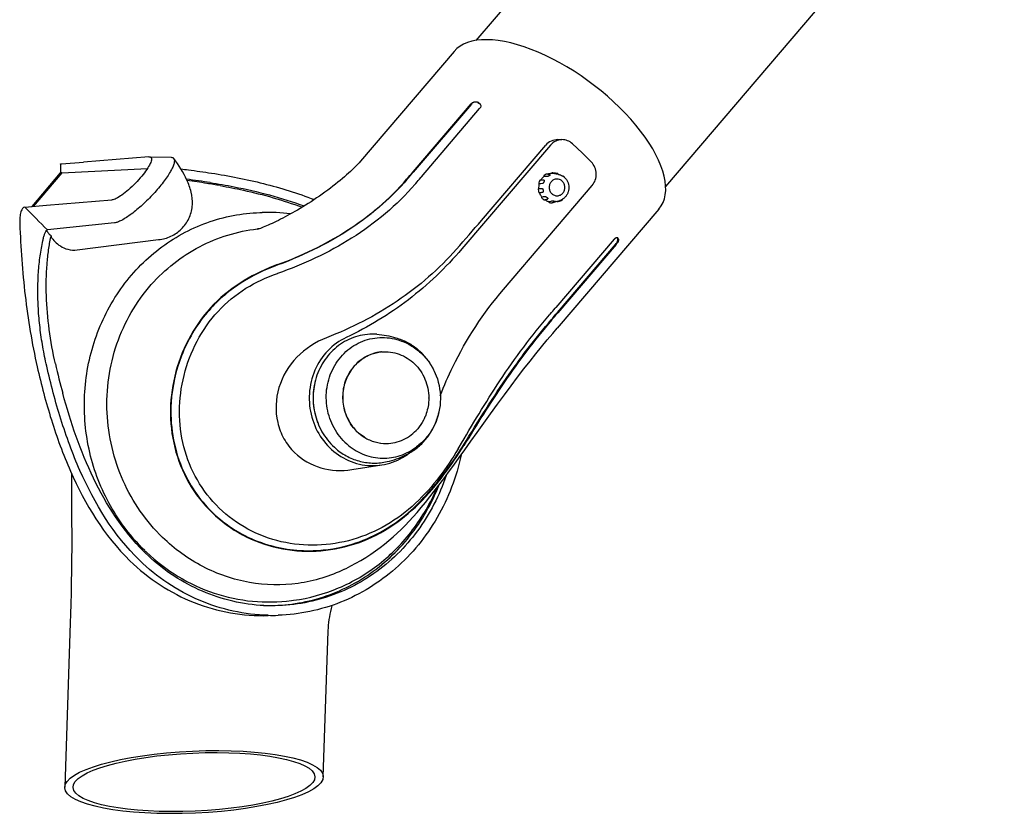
# Model space of a CAD drawing. Extents: x 0 to 420, y 0 to 297.
# Tile 8 of 13: x 302 to 337, y 63 to 92. Entities that reach past the tile are written whole.
import ezdxf

# ---------------------------------------------------------------- set-up
doc = ezdxf.new("R2010")
doc.units = 0
doc.header["$LTSCALE"] = 23.1
for name, color, linetype in [('100001_DXF_CONTINUOUS_LINE', 7, 'CONTINUOUS'), ('100002_DXF_CONTINUOUS_LINE', 7, 'CONTINUOUS'), ('100279_DXF_CONTINUOUS_LINE', 7, 'CONTINUOUS'), ('100291_DXF_CONTINUOUS_LINE', 7, 'CONTINUOUS'), ('105-5481_DXF_CONTINUOUS_LI', 7, 'CONTINUOUS'), ('105-5810_DXF_CONTINUOUS_LI', 7, 'CONTINUOUS')]:
    doc.layers.add(name, color=color, linetype=linetype)

msp = doc.modelspace()

# ---------------------------------------------------------------- linework, layer by layer
at = {"layer": '100001_DXF_CONTINUOUS_LINE', "color": 7, "linetype": 'CONTINUOUS'}
for p, q in [((303.483, 69.946), (303.283, 63.959)), ((312.694, 64.335), (312.871, 69.635))]:
    msp.add_line(p, q, dxfattribs=at)
for points in [[(303.527, 75.389), (303.527, 75.023), (303.529, 74.58), (303.533, 74.112), (303.536, 73.644), (303.537, 73.174), (303.537, 72.701), (303.534, 72.247), (303.53, 71.823), (303.523, 71.419), (303.515, 71.024), (303.504, 70.634), (303.493, 70.254), (303.483, 69.946)], [(312.871, 69.635), (312.872, 69.669), (312.878, 69.765), (312.887, 69.862), (312.898, 69.96), (312.911, 70.059), (312.927, 70.158), (312.945, 70.258), (312.965, 70.359), (312.987, 70.461), (313.012, 70.565), (313.015, 70.578)]]:
    msp.add_lwpolyline(points, dxfattribs=at)
for major_axis in [(4.705, 0.209), (4.4, 0.196)]:
    msp.add_ellipse((307.989, 64.147), major_axis=major_axis, ratio=0.240236, dxfattribs=at)
at = {"layer": '100002_DXF_CONTINUOUS_LINE', "color": 7, "linetype": 'CONTINUOUS'}
for p, q in [((318.315, 88.879), (318.376, 88.843)), ((315.959, 86.353), (318.076, 88.832)), ((318.082, 88.821), (315.966, 86.342)), ((316.266, 86.178), (318.383, 88.657)), ((321.229, 87.527), (321.38, 87.528)), ((320.965, 87.331), (317.734, 83.548)), ((318.45, 84.586), (320.79, 87.326)), ((322.113, 87.052), (321.76, 87.378)), ((322.449, 86.708), (322.113, 87.052)), ((316.266, 86.178), (316.241, 86.148)), ((316.059, 85.935), (316.033, 85.905)), ((319.249, 82.076), (322.48, 85.859)), ((324.907, 85), (321.204, 80.663)), ((310.387, 84.873), (310.466, 84.875)), ((323.277, 83.901), (321.16, 81.422)), ((323.414, 83.923), (323.399, 83.962)), ((321.217, 81.238), (323.334, 83.717)), ((323.35, 83.706), (321.233, 81.228)), ((311.033, 82.658), (311.028, 82.656)), ((321.134, 81.392), (321.16, 81.422)), ((320.926, 81.149), (320.952, 81.18)), ((317.599, 76.269), (317.636, 76.331)), ((317.667, 76.208), (317.675, 76.221)), ((313.731, 75.518), (314.823, 75.69)), ((308.907, 74.117), (308.904, 74.12)), ((311.534, 70.754), (311.612, 70.764))]:
    msp.add_line(p, q, dxfattribs=at)
for points in [[(317.457, 90.739), (314.048, 86.748), (313.995, 86.688), (313.938, 86.626), (313.878, 86.564), (313.816, 86.5), (313.751, 86.436), (313.683, 86.372), (313.613, 86.307), (313.541, 86.242), (313.466, 86.176), (313.389, 86.11), (313.308, 86.043), (313.224, 85.974), (313.138, 85.905), (313.047, 85.834), (312.953, 85.762), (312.855, 85.689), (312.755, 85.616), (312.655, 85.545), (312.553, 85.474), (312.451, 85.404), (312.35, 85.336), (312.248, 85.27), (312.147, 85.205), (312.047, 85.143), (311.948, 85.082), (311.85, 85.023), (311.754, 84.966), (311.66, 84.912), (311.568, 84.86), (311.478, 84.81), (311.391, 84.762), (311.305, 84.716), (311.221, 84.672), (311.139, 84.63), (311.059, 84.59), (310.981, 84.551), (310.905, 84.515), (310.832, 84.48), (310.761, 84.447), (310.693, 84.416), (310.628, 84.387), (310.566, 84.361), (310.508, 84.336), (310.454, 84.315), (310.406, 84.296), (310.363, 84.28), (310.328, 84.267), (310.299, 84.257)], [(313.471, 71.895), (313.521, 71.919), (313.702, 72.011), (313.883, 72.11), (314.064, 72.214), (314.243, 72.324), (314.419, 72.439), (314.591, 72.558), (314.759, 72.681), (314.922, 72.807), (315.08, 72.936), (315.233, 73.068), (315.382, 73.203), (315.528, 73.342), (315.673, 73.487), (315.817, 73.638), (315.963, 73.797), (316.11, 73.963), (316.26, 74.14), (316.413, 74.326), (316.571, 74.522), (316.734, 74.73), (316.901, 74.949), (317.075, 75.18), (317.255, 75.425), (317.443, 75.683), (317.639, 75.954), (317.845, 76.241), (318.065, 76.549), (318.295, 76.872), (318.533, 77.205), (318.78, 77.548), (319.035, 77.9), (319.285, 78.241), (319.528, 78.567), (319.767, 78.882), (319.997, 79.182), (320.218, 79.464), (320.43, 79.73), (320.638, 79.987), (320.843, 80.236), (321.043, 80.474), (321.203, 80.663)]]:
    msp.add_lwpolyline(points, dxfattribs=at)
for centre, radius, start, end in [((313.394, 80.208), 9.978, 60.0959, 60.5028), ((318.318, 88.742), 0.117, 53.0147, 60.3223), ((233.68, 156.618), 108.199, 319.315, 319.50345), ((234.49, 155.919), 107.141, 319.31363, 319.50373), ((213.78, 173.701), 134.773, 319.3671, 319.4859), ((310.66, 78.556), 6.323, 82.3812, 91.7561), ((252.693, 140.732), 86.465, 318.59289, 319.50763), ((310.949, 78.364), 5.949, 95.9551, 96.3002), ((310.949, 78.36), 5.954, 95.5048, 95.9551), ((323.389, 83.94), 0.0309, 56.1161, 60.4816), ((321.54, 83.221), 2.015, 19.9941, 21.1762), ((240.593, 150.224), 105.947, 319.33114, 319.48228), ((210.49, 175.8), 145.611, 319.3625, 319.50239), ((210.157, 176.086), 146.068, 319.36306, 319.50265), ((314.753, 78.121), 2.433, 167.719, 201.4721), ((307.016, 83.064), 12.667, 327.3019, 328.3001), ((311.008, 77.524), 6.903, 225.8162, 226.2592), ((311.006, 77.522), 6.901, 226.2592, 226.543)]:
    msp.add_arc(centre, radius, start, end, dxfattribs=at)
msp.add_ellipse((321.182, 87.87), major_axis=(3.764, -2.822), ratio=0.452293, start_param=-0.028708, end_param=3.112885, dxfattribs=at)
for points, knots in [([(318.076, 88.832), (318.104, 88.866), (318.179, 88.915), (318.272, 88.912), (318.306, 88.893)], [0, 0, 0, 0, 0.52886, 1, 1, 1, 1]), ([(318.315, 88.879), (318.28, 88.898), (318.187, 88.903), (318.111, 88.855), (318.082, 88.821)], [0, 0, 0, 0, 0.473368, 1, 1, 1, 1]), ([(318.423, 88.776), (318.424, 88.766), (318.425, 88.723), (318.405, 88.682), (318.383, 88.657)], [0, 0, 0, 0, 0.235403, 1, 1, 1, 1]), ([(321.229, 87.527), (321.146, 87.526), (320.98, 87.491), (320.843, 87.389), (320.79, 87.326)], [0, 0, 0, 0, 0.501628, 1, 1, 1, 1]), ([(321.38, 87.528), (321.302, 87.527), (321.144, 87.491), (321.016, 87.391), (320.965, 87.331)], [0, 0, 0, 0, 0.495731, 1, 1, 1, 1]), ([(321.76, 87.378), (321.709, 87.425), (321.589, 87.502), (321.449, 87.528), (321.38, 87.528)], [0, 0, 0, 0, 0.504558, 1, 1, 1, 1]), ([(322.48, 85.859), (322.578, 85.974), (322.686, 86.292), (322.555, 86.6), (322.449, 86.708)], [0, 0, 0, 0, 0.498974, 1, 1, 1, 1]), ([(311.033, 82.98), (311.912, 83.302), (313.631, 84.125), (315.105, 85.36), (315.727, 86.083)], [0, 0, 0, 0, 0.495175, 1, 1, 1, 1]), ([(315.734, 86.072), (315.194, 85.444), (313.754, 84.183), (312.04, 83.333), (311.044, 82.967)], [0, 0, 0, 0, 0.438483, 1, 1, 1, 1]), ([(316.033, 85.905), (315.375, 85.139), (313.805, 83.836), (311.971, 82.986), (311.033, 82.658)], [0, 0, 0, 0, 0.504038, 1, 1, 1, 1]), ([(306.196, 72.573), (305.706, 73.05), (304.857, 74.162), (304.102, 76.122), (303.91, 78.225), (304.299, 80.291), (305.238, 82.145), (306.651, 83.626), (308.417, 84.601), (309.734, 84.853), (310.387, 84.873)], [0, 0, 0, 0, 0.125682, 0.253173, 0.381372, 0.508955, 0.63479, 0.758311, 0.879729, 1, 1, 1, 1]), ([(306.434, 82.251), (306.93, 82.808), (307.83, 83.518), (309.204, 84.087), (309.931, 84.237), (310.296, 84.278)], [0, 0, 0, 0, 0.502939, 0.752071, 1, 1, 1, 1]), ([(323.277, 83.901), (323.297, 83.924), (323.331, 83.959), (323.387, 83.976), (323.404, 83.967)], [0, 0, 0, 0, 0.620618, 1, 1, 1, 1]), ([(323.334, 83.717), (323.362, 83.751), (323.401, 83.813), (323.425, 83.894), (323.414, 83.923)], [0, 0, 0, 0, 0.586974, 1, 1, 1, 1]), ([(323.434, 83.91), (323.444, 83.881), (323.417, 83.801), (323.378, 83.74), (323.35, 83.706)], [0, 0, 0, 0, 0.410238, 1, 1, 1, 1]), ([(317.545, 83.543), (316.911, 82.825), (315.442, 81.548), (313.713, 80.667), (312.813, 80.32)], [0, 0, 0, 0, 0.498075, 1, 1, 1, 1]), ([(317.734, 83.548), (317.154, 82.869), (315.858, 81.634), (314.328, 80.702), (313.529, 80.328)], [0, 0, 0, 0, 0.503024, 1, 1, 1, 1]), ([(311.044, 82.967), (310.563, 82.791), (309.614, 82.338), (308.346, 81.239), (307.46, 79.723), (307.015, 77.752), (307.34, 75.663), (308.185, 74.424), (308.653, 73.969)], [0, 0, 0, 0, 0.138688, 0.28245, 0.448138, 0.605645, 0.823063, 1, 1, 1, 1]), ([(311.033, 82.98), (310.611, 82.826), (309.774, 82.437), (308.667, 81.576), (307.816, 80.431), (307.277, 79.112), (307.072, 77.711), (307.227, 76.311), (307.744, 75.011), (308.316, 74.274), (308.644, 73.954)], [0, 0, 0, 0, 0.121052, 0.247082, 0.374179, 0.50115, 0.627322, 0.752343, 0.876441, 1, 1, 1, 1]), ([(308.904, 74.12), (308.595, 74.421), (308.057, 75.113), (307.564, 76.331), (307.405, 77.643), (307.577, 78.963), (308.053, 80.212), (308.814, 81.316), (309.836, 82.157), (310.629, 82.516), (311.028, 82.656)], [0, 0, 0, 0, 0.123596, 0.247622, 0.372504, 0.498544, 0.625499, 0.752648, 0.878639, 1, 1, 1, 1]), ([(306.844, 73.052), (306.245, 73.634), (305.262, 75.058), (304.668, 77.575), (305.025, 80.131), (305.882, 81.631), (306.434, 82.251)], [0, 0, 0, 0, 0.248602, 0.500995, 0.752817, 1, 1, 1, 1]), ([(316.953, 78.221), (317.09, 78.574), (317.691, 79.949), (318.521, 81.224), (319.249, 82.076)], [0, 0, 0, 0, 0.252367, 1, 1, 1, 1]), ([(317.636, 76.331), (318.115, 77.146), (319.11, 78.82), (320.273, 80.39), (320.926, 81.149)], [0, 0, 0, 0, 0.48577, 1, 1, 1, 1]), ([(317.793, 76.408), (318.062, 76.843), (318.6, 77.717), (319.625, 79.266), (320.444, 80.337), (320.986, 80.968)], [0, 0, 0, 0, 0.27585, 0.551972, 1, 1, 1, 1]), ([(321.002, 80.957), (320.378, 80.231), (319.258, 78.741), (318.283, 77.16), (317.81, 76.394)], [0, 0, 0, 0, 0.515441, 1, 1, 1, 1]), ([(312.813, 80.32), (312.411, 80.165), (311.663, 79.681), (310.978, 78.544), (310.928, 77.428), (311.236, 76.629), (311.499, 76.287), (311.651, 76.139)], [0, 0, 0, 0, 0.252428, 0.503417, 0.751381, 0.875586, 1, 1, 1, 1]), ([(313.529, 80.328), (313.278, 80.211), (312.813, 79.873), (312.341, 79.149), (312.138, 78.294), (312.229, 77.416), (312.602, 76.622), (313.214, 76.013), (313.99, 75.667), (314.554, 75.647), (314.823, 75.69)], [0, 0, 0, 0, 0.122607, 0.24801, 0.375803, 0.50444, 0.631989, 0.757017, 0.879301, 1, 1, 1, 1]), ([(308.644, 73.954), (308.973, 73.635), (309.726, 73.085), (311.038, 72.606), (312.438, 72.494), (313.826, 72.746), (315.112, 73.347), (316.205, 74.246), (317.08, 75.295), (317.585, 76.031), (317.81, 76.394)], [0, 0, 0, 0, 0.124619, 0.249721, 0.375598, 0.502165, 0.629374, 0.757512, 0.883819, 1, 1, 1, 1]), ([(308.653, 73.969), (309.157, 73.48), (310.338, 72.751), (312.174, 72.479), (313.66, 72.729), (314.789, 73.208), (315.696, 73.832), (316.46, 74.579), (317.106, 75.38), (317.491, 75.934), (317.667, 76.208)], [0, 0, 0, 0, 0.195868, 0.37333, 0.506659, 0.61159, 0.71325, 0.811874, 0.909015, 1, 1, 1, 1]), ([(317.599, 76.269), (317.395, 75.922), (316.925, 75.224), (316.073, 74.257), (315.011, 73.453), (313.785, 72.924), (312.473, 72.713), (311.157, 72.837), (309.924, 73.298), (309.216, 73.817), (308.907, 74.117)], [0, 0, 0, 0, 0.116225, 0.242503, 0.370528, 0.497718, 0.624333, 0.750276, 0.87542, 1, 1, 1, 1]), ([(311.651, 76.139), (311.915, 75.882), (312.591, 75.496), (313.361, 75.459), (313.731, 75.518)], [0, 0, 0, 0, 0.495988, 1, 1, 1, 1]), ([(314.823, 75.69), (315.088, 75.732), (315.438, 75.858), (315.736, 76.059), (315.809, 76.114)], [0, 0, 0, 0, 0.747142, 1, 1, 1, 1]), ([(311.612, 70.764), (312.174, 70.838), (313.288, 71.142), (314.781, 72.028), (316.009, 73.283), (316.597, 74.306), (316.825, 74.846)], [0, 0, 0, 0, 0.246062, 0.494118, 0.745318, 1, 1, 1, 1]), ([(313.471, 71.895), (312.94, 71.637), (311.789, 71.284), (309.984, 71.322), (308.265, 71.912), (307.278, 72.631), (306.844, 73.052)], [0, 0, 0, 0, 0.248123, 0.495772, 0.745786, 1, 1, 1, 1]), ([(306.259, 72.513), (306.612, 72.179), (307.385, 71.587), (308.702, 70.976), (310.109, 70.675), (311.066, 70.692), (311.534, 70.754)], [0, 0, 0, 0, 0.254, 0.504694, 0.752935, 1, 1, 1, 1])]:
    msp.add_open_spline(points, degree=3, knots=knots, dxfattribs=at)
for points in [[(318.368, 88.858), (318.384, 88.848), (318.399, 88.834), (318.409, 88.818)], [(318.412, 88.811), (318.406, 88.82), (318.398, 88.829), (318.389, 88.835)], [(318.409, 88.818), (318.416, 88.805), (318.421, 88.791), (318.423, 88.776)], [(323.406, 83.965), (323.412, 83.961), (323.416, 83.955), (323.419, 83.949)]]:
    msp.add_open_spline(points, degree=3, dxfattribs=at)
at = {"layer": '100279_DXF_CONTINUOUS_LINE', "color": 7, "linetype": 'CONTINUOUS'}
for p, q in [((318.254, 91.137), (331.149, 106.237)), ((325.154, 85.824), (337.478, 100.255))]:
    msp.add_line(p, q, dxfattribs=at)
at = {"layer": '100291_DXF_CONTINUOUS_LINE', "color": 7, "linetype": 'CONTINUOUS'}
for p, q in [((306.346, 86.905), (303.962, 86.712)), ((306.346, 86.905), (306.363, 86.906)), ((306.363, 86.906), (307.157, 86.886)), ((303.129, 86.638), (303.135, 86.317)), ((303.172, 86.649), (303.962, 86.712)), ((303.178, 86.32), (306.291, 86.475)), ((303.123, 86.314), (302.082, 85.095)), ((303.178, 86.32), (302.136, 85.099)), ((303.136, 86.318), (303.135, 86.317)), ((303.135, 86.317), (303.136, 86.317)), ((303.146, 86.318), (303.136, 86.318)), ((303.178, 86.32), (303.154, 86.319)), ((303.155, 86.318), (303.178, 86.32)), ((302.618, 85.138), (305.002, 85.332)), ((301.827, 85.074), (302.618, 85.138)), ((302.656, 84.243), (302.646, 84.241)), ((305.094, 84.5), (302.656, 84.243)), ((303.742, 83.512), (306.701, 83.888)), ((306.701, 83.888), (306.754, 83.895)), ((310.687, 70.206), (311.05, 70.217))]:
    msp.add_line(p, q, dxfattribs=at)
for centre, radius, start, end in [((303.245, 85.207), 1.114, 94.6223, 95.1164), ((303.191, 85.394), 0.926, 92.26, 92.7812), ((301.978, 42.887), 43.578, 81.2837, 82.432), ((299.365, 26.68), 59.949, 81.27472, 81.97121), ((305.005, 63.535), 22.664, 79.9901, 81.2338), ((372.913, 155.174), 99.836, 224.59968, 225.27341), ((305.286, 83.454), 2.561, 167.1114, 167.9178), ((303.199, 84.23), 0.473, 208.689, 210.0301), ((306.591, 85.245), 1.36, 274.6566, 275.5636), ((306.593, 85.227), 1.342, 275.5631, 276.6729), ((306.594, 85.212), 1.327, 276.6741, 277.1237), ((328.267, 85.075), 25.957, 192.7117, 195.1403), ((311.241, 77.636), 7.196, 225.0693, 225.8153), ((310.844, 76.892), 6.678, 268.6579, 271.7685)]:
    msp.add_arc(centre, radius, start, end, dxfattribs=at)
for points, knots in [([(306.441, 86.813), (306.44, 86.79), (306.428, 86.736), (306.377, 86.61), (306.264, 86.425), (306.082, 86.186), (305.86, 85.939), (305.619, 85.71), (305.386, 85.521), (305.204, 85.403), (305.079, 85.347), (305.025, 85.334), (305.002, 85.332)], [0, 0, 0, 0, 0.033284, 0.076738, 0.192293, 0.337907, 0.499641, 0.66143, 0.807201, 0.922994, 0.966584, 1, 1, 1, 1]), ([(307.252, 86.844), (307.267, 86.824), (307.282, 86.76), (307.262, 86.651), (307.211, 86.514), (307.125, 86.352), (307.01, 86.169), (306.811, 85.895), (306.515, 85.547), (306.127, 85.158), (305.739, 84.832), (305.433, 84.625), (305.223, 84.527), (305.133, 84.503), (305.094, 84.5)], [0, 0, 0, 0, 0.023113, 0.055583, 0.099576, 0.154962, 0.220611, 0.294824, 0.460303, 0.632277, 0.790576, 0.917125, 0.964379, 1, 1, 1, 1]), ([(306.363, 86.906), (306.385, 86.905), (306.436, 86.889), (306.442, 86.837), (306.441, 86.813)], [0, 0, 0, 0, 0.481383, 1, 1, 1, 1]), ([(306.759, 83.895), (306.912, 83.915), (307.215, 84.011), (307.587, 84.303), (307.852, 84.695), (307.959, 85.158), (307.901, 85.625), (307.689, 86.207), (307.436, 86.599), (307.252, 86.844)], [0, 0, 0, 0, 0.125236, 0.250587, 0.3759, 0.501176, 0.626592, 0.751654, 1, 1, 1, 1]), ([(307.157, 86.886), (307.176, 86.885), (307.212, 86.88), (307.242, 86.858), (307.252, 86.844)], [0, 0, 0, 0, 0.539483, 1, 1, 1, 1]), ([(303.129, 86.638), (303.129, 86.639), (303.133, 86.642), (303.147, 86.645), (303.161, 86.647), (303.172, 86.649)], [0, 0, 0, 0, 0.081379, 0.271288, 1, 1, 1, 1]), ([(307.514, 86.461), (307.604, 86.45), (307.975, 86.403), (308.346, 86.351), (308.626, 86.308)], [0, 0, 0, 0, 0.24337, 1, 1, 1, 1]), ([(303.123, 86.314), (303.125, 86.315), (303.133, 86.315), (303.14, 86.316), (303.145, 86.317)], [0, 0, 0, 0, 0.272856, 1, 1, 1, 1]), ([(308.626, 86.308), (309.261, 86.21), (310.526, 85.963), (311.76, 85.58), (312.361, 85.344)], [0, 0, 0, 0, 0.499025, 1, 1, 1, 1]), ([(308.582, 85.962), (308.872, 85.918), (310.028, 85.717), (311.171, 85.418), (311.998, 85.113)], [0, 0, 0, 0, 0.249553, 1, 1, 1, 1]), ([(308.945, 85.854), (309.227, 85.804), (310.235, 85.606), (311.228, 85.326), (311.922, 85.067)], [0, 0, 0, 0, 0.278632, 1, 1, 1, 1]), ([(301.827, 85.074), (301.797, 85.071), (301.751, 85.033), (301.715, 84.965), (301.676, 84.858), (301.649, 84.69), (301.645, 84.546), (301.648, 84.469)], [0, 0, 0, 0, 0.13713, 0.234119, 0.352869, 0.648879, 1, 1, 1, 1]), ([(301.648, 84.469), (301.68, 83.596), (301.806, 81.847), (302.089, 80.115), (302.283, 79.259)], [0, 0, 0, 0, 0.498836, 1, 1, 1, 1]), ([(302.628, 79.285), (302.576, 79.517), (302.482, 79.982), (302.379, 80.681), (302.318, 81.371), (302.302, 81.935), (302.31, 82.374), (302.326, 82.691), (302.352, 82.997), (302.387, 83.291), (302.432, 83.573), (302.477, 83.799), (302.516, 83.971), (302.548, 84.088), (302.583, 84.18), (302.623, 84.234), (302.646, 84.241)], [0, 0, 0, 0, 0.142099, 0.282876, 0.420902, 0.554544, 0.619311, 0.682413, 0.743559, 0.802507, 0.859152, 0.913543, 0.939788, 0.964371, 0.985355, 1, 1, 1, 1]), ([(302.646, 84.241), (302.641, 84.239), (302.631, 84.228), (302.637, 84.205), (302.649, 84.18), (302.669, 84.152), (302.694, 84.122), (302.734, 84.078), (302.766, 84.047), (302.789, 84.026)], [0, 0, 0, 0, 0.061321, 0.135385, 0.238113, 0.364542, 0.507909, 0.663507, 1, 1, 1, 1]), ([(302.946, 79.363), (302.853, 79.778), (302.701, 80.603), (302.599, 81.82), (302.614, 82.789), (302.692, 83.502), (302.748, 83.833), (302.781, 83.99)], [0, 0, 0, 0, 0.273968, 0.538741, 0.784283, 0.896284, 1, 1, 1, 1]), ([(302.789, 83.993), (302.826, 83.93), (302.928, 83.804), (303.13, 83.64), (303.407, 83.515), (303.627, 83.497), (303.742, 83.512)], [0, 0, 0, 0, 0.197321, 0.427147, 0.691369, 1, 1, 1, 1]), ([(302.283, 79.259), (302.429, 78.61), (302.768, 77.322), (303.668, 74.852), (304.719, 73.112), (305.655, 72.203)], [0, 0, 0, 0, 0.252669, 0.504557, 1, 1, 1, 1]), ([(306.005, 72.219), (305.068, 73.129), (304.016, 74.871), (303.114, 77.345), (302.775, 78.635), (302.628, 79.285)], [0, 0, 0, 0, 0.495444, 0.747331, 1, 1, 1, 1]), ([(306.158, 72.541), (305.395, 73.302), (304.5, 74.707), (303.678, 76.716), (303.355, 77.766), (303.211, 78.295)], [0, 0, 0, 0, 0.495897, 0.747523, 1, 1, 1, 1]), ([(317.711, 76.053), (317.542, 75.257), (316.96, 73.72), (315.423, 71.83), (313.383, 70.567), (311.823, 70.241), (311.05, 70.217)], [0, 0, 0, 0, 0.256904, 0.508857, 0.755856, 1, 1, 1, 1]), ([(317.165, 75.302), (316.925, 74.585), (316.227, 73.227), (314.611, 71.639), (312.594, 70.678), (311.116, 70.529), (310.395, 70.579)], [0, 0, 0, 0, 0.256521, 0.507911, 0.754888, 1, 1, 1, 1]), ([(310.395, 70.58), (311.077, 70.545), (312.465, 70.699), (314.371, 71.586), (315.93, 73.037), (316.64, 74.283), (316.9, 74.946)], [0, 0, 0, 0, 0.245405, 0.492579, 0.743846, 1, 1, 1, 1]), ([(310.395, 70.579), (309.629, 70.633), (308.09, 71.027), (306.786, 71.93), (306.225, 72.476)], [0, 0, 0, 0, 0.495443, 1, 1, 1, 1]), ([(305.655, 72.203), (305.992, 71.875), (306.726, 71.286), (307.971, 70.64), (309.309, 70.259), (310.231, 70.192), (310.687, 70.206)], [0, 0, 0, 0, 0.253876, 0.504722, 0.753112, 1, 1, 1, 1]), ([(310.688, 70.216), (310.259, 70.226), (309.4, 70.33), (308.16, 70.728), (307.005, 71.356), (306.321, 71.912), (306.005, 72.219)], [0, 0, 0, 0, 0.246893, 0.495387, 0.746268, 1, 1, 1, 1])]:
    msp.add_open_spline(points, degree=3, knots=knots, dxfattribs=at)
at = {"layer": '105-5481_DXF_CONTINUOUS_LI', "color": 7, "linetype": 'CONTINUOUS'}
msp.add_line((314.56, 79.755), (314.564, 79.756), dxfattribs=at)
for centre, radius, start, end in [((314.498, 77.571), 2.827, 63.0534, 66.4712), ((314.97, 78.291), 1.522, 121.1006, 121.7451), ((314.96, 78.309), 1.501, 105.4534, 121.1216), ((314.952, 78.334), 1.475, 102.5264, 105.2468), ((314.95, 78.338), 1.47, 101.8948, 102.5251), ((314.951, 78.338), 1.47, 99.8055, 101.8946), ((314.951, 78.338), 1.47, 98.6204, 99.8055), ((314.951, 78.338), 1.47, 97.1863, 98.6204), ((314.95, 78.338), 1.47, 96.7184, 97.1863), ((314.95, 78.339), 1.469, 95.7246, 96.7184), ((314.95, 78.339), 1.469, 95.3368, 95.7246), ((314.71, 78.198), 2.214, 44.2292, 45.8151), ((314.59, 78.116), 2.36, 21.1439, 22.3029), ((314.753, 78.121), 1.78, 359.9646, 0.4266), ((314.828, 78.102), 1.702, 336.6533, 337.1974), ((315.107, 78.124), 1.699, 213.504, 214.0464), ((315.016, 78.031), 1.569, 237.9013, 238.3001), ((314.413, 78.623), 2.827, 302.8165, 306.2342)]:
    msp.add_arc(centre, radius, start, end, dxfattribs=at)
for points, knots in [([(314.646, 80.445), (314.415, 80.461), (314.061, 80.426), (313.623, 80.265), (313.213, 80.031), (312.775, 79.611), (312.487, 79.071), (312.359, 78.599), (312.302, 78.108), (312.369, 77.487), (312.66, 76.804), (312.981, 76.428), (313.165, 76.272)], [0, 0, 0, 0, 0.120284, 0.180876, 0.24187, 0.365148, 0.490913, 0.55476, 0.618943, 0.747239, 0.874655, 1, 1, 1, 1]), ([(313.483, 76.513), (313.304, 76.687), (313.003, 77.104), (312.781, 77.84), (312.804, 78.612), (313.073, 79.327), (313.557, 79.903), (314.203, 80.267), (314.93, 80.371), (315.407, 80.259), (315.627, 80.163)], [0, 0, 0, 0, 0.126514, 0.254969, 0.383711, 0.510964, 0.635601, 0.757689, 0.878516, 1, 1, 1, 1]), ([(314.646, 80.445), (314.877, 80.429), (315.184, 80.373), (315.476, 80.271), (315.548, 80.243)], [0, 0, 0, 0, 0.749522, 1, 1, 1, 1]), ([(315.548, 80.243), (315.678, 80.192), (315.93, 80.062), (316.152, 79.884), (316.253, 79.786)], [0, 0, 0, 0, 0.497351, 1, 1, 1, 1]), ([(315.779, 80.091), (315.825, 80.068), (316.006, 79.967), (316.172, 79.838), (316.284, 79.73)], [0, 0, 0, 0, 0.248819, 1, 1, 1, 1]), ([(314.169, 79.586), (314.134, 79.565), (313.999, 79.474), (313.879, 79.362), (313.8, 79.269)], [0, 0, 0, 0, 0.248654, 1, 1, 1, 1]), ([(313.803, 79.269), (313.83, 79.3), (313.939, 79.419), (314.067, 79.521), (314.17, 79.585)], [0, 0, 0, 0, 0.252058, 1, 1, 1, 1]), ([(314.169, 79.586), (314.207, 79.609), (314.362, 79.696), (314.533, 79.754), (314.664, 79.78)], [0, 0, 0, 0, 0.251673, 1, 1, 1, 1]), ([(314.814, 79.802), (314.921, 79.812), (315.141, 79.808), (315.461, 79.73), (315.759, 79.584), (316.113, 79.305), (316.439, 78.823), (316.531, 78.364), (316.533, 78.134)], [0, 0, 0, 0, 0.121154, 0.242963, 0.366001, 0.490619, 0.743336, 1, 1, 1, 1]), ([(316.284, 79.73), (316.398, 79.619), (316.602, 79.37), (316.895, 78.794), (317.022, 77.976), (316.802, 77.18), (316.443, 76.651), (316.21, 76.435), (316.084, 76.343)], [0, 0, 0, 0, 0.124561, 0.250458, 0.502811, 0.753421, 0.877486, 1, 1, 1, 1]), ([(316.774, 79.012), (316.718, 79.148), (316.582, 79.408), (316.398, 79.638), (316.296, 79.742)], [0, 0, 0, 0, 0.50234, 1, 1, 1, 1]), ([(313.8, 79.269), (313.681, 79.13), (313.488, 78.805), (313.37, 78.252), (313.429, 77.686), (313.584, 77.339), (313.687, 77.184)], [0, 0, 0, 0, 0.246593, 0.497411, 0.74967, 1, 1, 1, 1]), ([(313.803, 79.269), (313.684, 79.13), (313.492, 78.806), (313.373, 78.253), (313.432, 77.688), (313.587, 77.341), (313.69, 77.186)], [0, 0, 0, 0, 0.246591, 0.497404, 0.749662, 1, 1, 1, 1]), ([(316.533, 78.12), (316.533, 78.062), (316.522, 77.831), (316.464, 77.602), (316.397, 77.443)], [0, 0, 0, 0, 0.251807, 1, 1, 1, 1]), ([(315.88, 76.155), (316.007, 76.231), (316.247, 76.412), (316.545, 76.754), (316.769, 77.153), (316.864, 77.445), (316.897, 77.594)], [0, 0, 0, 0, 0.245857, 0.494491, 0.746004, 1, 1, 1, 1]), ([(316.391, 77.428), (316.374, 77.39), (316.303, 77.24), (316.21, 77.102), (316.13, 77.008)], [0, 0, 0, 0, 0.252058, 1, 1, 1, 1]), ([(314.191, 76.695), (314.091, 76.756), (313.904, 76.902), (313.753, 77.085), (313.687, 77.184)], [0, 0, 0, 0, 0.496535, 1, 1, 1, 1]), ([(313.699, 77.172), (313.762, 77.078), (313.908, 76.903), (314.087, 76.762), (314.183, 76.702)], [0, 0, 0, 0, 0.503328, 1, 1, 1, 1]), ([(314.191, 76.695), (314.31, 76.621), (314.569, 76.507), (314.849, 76.468), (314.988, 76.469)], [0, 0, 0, 0, 0.502771, 1, 1, 1, 1]), ([(314.192, 76.696), (314.312, 76.622), (314.571, 76.507), (314.852, 76.468), (314.991, 76.469)], [0, 0, 0, 0, 0.502787, 1, 1, 1, 1]), ([(314.991, 76.469), (315.204, 76.47), (315.639, 76.57), (315.989, 76.843), (316.13, 77.008)], [0, 0, 0, 0, 0.495761, 1, 1, 1, 1]), ([(313.483, 76.513), (313.645, 76.356), (314.018, 76.094), (314.671, 75.906), (315.345, 75.948), (315.759, 76.127), (315.945, 76.247)], [0, 0, 0, 0, 0.253889, 0.503327, 0.750901, 1, 1, 1, 1]), ([(313.165, 76.272), (313.293, 76.164), (313.572, 75.976), (314.041, 75.798), (314.534, 75.736), (314.863, 75.773), (315.022, 75.81)], [0, 0, 0, 0, 0.253663, 0.504082, 0.752351, 1, 1, 1, 1]), ([(315.022, 75.81), (315.248, 75.863), (315.542, 75.968), (315.813, 76.116), (315.88, 76.155)], [0, 0, 0, 0, 0.749522, 1, 1, 1, 1])]:
    msp.add_open_spline(points, degree=3, knots=knots, dxfattribs=at)
at = {"layer": '105-5810_DXF_CONTINUOUS_LI', "color": 7, "linetype": 'CONTINUOUS'}
for p, q in [((320.615, 86.057), (320.603, 86.058)), ((320.728, 86.05), (320.724, 86.051)), ((321.143, 86.306), (321.144, 86.306)), ((321.213, 86.295), (321.212, 86.295)), ((320.739, 85.338), (320.751, 85.34)), ((321.098, 85.254), (321.11, 85.258)), ((321.11, 85.258), (321.121, 85.262)), ((321.121, 85.262), (321.119, 85.261))]:
    msp.add_line(p, q, dxfattribs=at)
for points in [[(320.724, 86.051), (320.711, 86.052), (320.697, 86.053), (320.683, 86.054), (320.669, 86.054), (320.655, 86.055), (320.642, 86.056), (320.628, 86.057), (320.615, 86.057)], [(320.868, 86.266), (320.856, 86.267), (320.843, 86.268), (320.831, 86.269), (320.819, 86.27)], [(320.931, 86.257), (320.919, 86.259), (320.906, 86.261), (320.893, 86.262), (320.881, 86.264), (320.868, 86.266)], [(320.953, 86.246), (320.952, 86.246), (320.95, 86.248), (320.948, 86.249), (320.946, 86.251), (320.944, 86.252), (320.941, 86.254), (320.939, 86.255), (320.937, 86.255), (320.935, 86.256), (320.932, 86.257), (320.931, 86.257)], [(321.212, 86.295), (321.212, 86.295), (321.211, 86.295)], [(321.241, 86.267), (321.241, 86.268), (321.241, 86.269), (321.24, 86.27), (321.24, 86.272), (321.24, 86.273), (321.239, 86.274), (321.239, 86.275), (321.238, 86.276), (321.237, 86.277), (321.237, 86.278), (321.236, 86.279), (321.236, 86.28), (321.235, 86.281), (321.234, 86.282), (321.233, 86.283), (321.233, 86.284), (321.232, 86.285), (321.231, 86.285), (321.23, 86.286), (321.23, 86.287), (321.229, 86.288), (321.228, 86.288), (321.227, 86.289), (321.226, 86.289), (321.225, 86.29), (321.224, 86.29), (321.224, 86.291), (321.223, 86.291), (321.222, 86.292), (321.221, 86.292), (321.22, 86.293), (321.219, 86.293), (321.219, 86.293), (321.218, 86.293), (321.217, 86.294), (321.216, 86.294), (321.216, 86.294), (321.215, 86.294), (321.215, 86.294), (321.214, 86.294), (321.214, 86.294), (321.214, 86.295), (321.214, 86.295), (321.213, 86.295), (321.213, 86.295)], [(321.481, 86.146), (321.479, 86.149), (321.477, 86.152), (321.474, 86.154), (321.472, 86.157), (321.469, 86.16), (321.467, 86.163), (321.464, 86.165), (321.461, 86.168), (321.459, 86.17), (321.456, 86.172), (321.453, 86.175), (321.451, 86.177), (321.448, 86.179), (321.446, 86.18), (321.443, 86.182), (321.441, 86.184), (321.439, 86.185), (321.436, 86.187), (321.434, 86.188), (321.432, 86.189), (321.43, 86.191), (321.428, 86.192), (321.426, 86.193), (321.424, 86.194), (321.422, 86.194), (321.42, 86.195), (321.418, 86.196), (321.415, 86.196), (321.414, 86.197)], [(321.484, 86.141), (321.483, 86.144), (321.481, 86.146)], [(321.486, 86.137), (321.486, 86.139), (321.484, 86.141)], [(320.751, 85.34), (320.763, 85.343), (320.776, 85.346), (320.789, 85.35), (320.801, 85.353), (320.814, 85.356), (320.828, 85.36), (320.841, 85.364), (320.853, 85.367)], [(320.853, 85.367), (320.854, 85.367), (320.856, 85.368), (320.858, 85.369), (320.86, 85.37), (320.861, 85.37), (320.863, 85.371), (320.864, 85.372)], [(321.13, 85.266), (321.132, 85.268), (321.134, 85.27), (321.136, 85.271), (321.138, 85.273), (321.139, 85.276), (321.141, 85.278), (321.142, 85.28), (321.143, 85.283), (321.144, 85.284)], [(321.231, 85.277), (321.242, 85.28), (321.254, 85.283), (321.266, 85.286), (321.278, 85.289), (321.29, 85.293), (321.302, 85.297), (321.313, 85.3), (321.325, 85.304), (321.336, 85.308)], [(321.336, 85.308), (321.337, 85.308), (321.339, 85.309), (321.341, 85.31), (321.343, 85.311), (321.345, 85.312), (321.347, 85.313), (321.35, 85.314), (321.352, 85.315), (321.355, 85.316), (321.357, 85.317), (321.36, 85.319), (321.362, 85.32), (321.365, 85.321), (321.368, 85.323), (321.37, 85.324), (321.373, 85.325), (321.375, 85.327), (321.377, 85.328), (321.38, 85.33), (321.382, 85.331), (321.384, 85.332), (321.387, 85.334), (321.389, 85.335), (321.391, 85.336), (321.392, 85.338), (321.394, 85.339), (321.396, 85.34), (321.397, 85.341), (321.399, 85.342), (321.4, 85.343), (321.402, 85.344), (321.403, 85.346), (321.404, 85.347), (321.405, 85.348), (321.406, 85.349), (321.408, 85.35), (321.409, 85.351), (321.41, 85.353), (321.411, 85.355), (321.412, 85.356), (321.413, 85.358), (321.414, 85.361), (321.415, 85.363), (321.416, 85.365), (321.417, 85.368), (321.417, 85.371), (321.417, 85.371)], [(321.018, 85.231), (321.028, 85.234), (321.04, 85.237), (321.052, 85.24), (321.063, 85.243), (321.075, 85.247), (321.087, 85.25), (321.098, 85.254)], [(321.121, 85.262), (321.122, 85.262), (321.124, 85.263), (321.126, 85.264), (321.128, 85.265), (321.13, 85.266)]]:
    msp.add_lwpolyline(points, dxfattribs=at)
for centre, radius, start, end in [((321.067, 85.784), 0.556, 152.5735, 161.8188), ((320.707, 84.567), 1.619, 85.375, 89.6685), ((321.022, 85.821), 0.497, 116.1151, 126.0885), ((321.015, 85.834), 0.461, 91.8911, 110.0803), ((320.926, 85.146), 1.151, 80.7671, 86.3112), ((321.015, 85.837), 0.479, 86.016, 88.047), ((320.944, 84.816), 1.504, 82.3917, 86.019), ((320.948, 84.848), 1.471, 79.7007, 82.3217), ((320.953, 84.874), 1.423, 78.2999, 78.9902), ((320.955, 84.883), 1.413, 77.5433, 78.3001), ((321.15, 85.803), 0.474, 45.8019, 56.1644), ((321.147, 85.799), 0.479, 44.8761, 45.8158), ((321.089, 85.779), 0.579, 186.718, 195.7245), ((321.084, 85.779), 0.554, 165.2876, 183.3668), ((320.26, 94.548), 8.806, 271.7668, 272.5829), ((320.797, 82.729), 3.2, 92.2015, 94.4542), ((315.205, 118.195), 33.035, 279.3306, 279.5456), ((320.382, 87.658), 2.228, 276.7326, 279.9414), ((321.052, 85.758), 0.536, 221.0665, 225.8089), ((321.046, 85.752), 0.527, 225.8108, 230.6041), ((320.636, 86.601), 1.357, 281.1356, 286.1161), ((320.79, 86.706), 1.482, 283.2896, 286.1976), ((320.801, 86.671), 1.446, 286.1864, 290.3173), ((320.81, 86.645), 1.417, 290.3211, 291.7433), ((321.168, 85.747), 0.451, 291.7821, 303.5521), ((321.026, 85.712), 0.483, 257.8584, 268.0265), ((321.01, 85.261), 0.0307, 268.0897, 283.8574), ((321.025, 85.712), 0.46, 282.0111, 283.2933)]:
    msp.add_arc(centre, radius, start, end, dxfattribs=at)
for points, knots in [([(320.603, 86.058), (320.597, 86.058), (320.585, 86.055), (320.576, 86.046), (320.574, 86.04)], [0, 0, 0, 0, 0.493413, 1, 1, 1, 1]), ([(320.607, 86.058), (320.614, 86.07), (320.645, 86.117), (320.684, 86.159), (320.716, 86.186)], [0, 0, 0, 0, 0.252448, 1, 1, 1, 1]), ([(320.728, 86.05), (320.729, 86.05), (320.732, 86.049), (320.735, 86.044), (320.737, 86.038), (320.737, 86.027), (320.733, 86.01), (320.724, 85.988), (320.714, 85.966), (320.701, 85.946), (320.689, 85.932), (320.679, 85.927), (320.674, 85.926)], [0, 0, 0, 0, 0.031841, 0.064854, 0.105334, 0.156246, 0.289231, 0.452452, 0.625079, 0.784579, 0.911812, 1, 1, 1, 1]), ([(320.729, 86.223), (320.724, 86.219), (320.715, 86.207), (320.715, 86.192), (320.716, 86.186)], [0, 0, 0, 0, 0.493102, 1, 1, 1, 1]), ([(320.953, 86.245), (320.953, 86.245), (320.954, 86.243), (320.952, 86.24), (320.948, 86.236), (320.941, 86.23), (320.928, 86.221), (320.909, 86.21), (320.889, 86.199), (320.869, 86.189), (320.853, 86.182), (320.842, 86.18), (320.838, 86.18)], [0, 0, 0, 0, 0.016847, 0.040411, 0.076258, 0.125129, 0.257227, 0.421961, 0.599022, 0.766756, 0.904965, 1, 1, 1, 1]), ([(321.391, 86.012), (321.363, 86.038), (321.298, 86.081), (321.184, 86.1), (321.072, 86.071), (320.981, 85.998), (320.923, 85.894), (320.907, 85.775), (320.935, 85.657), (320.98, 85.591), (321.008, 85.564)], [0, 0, 0, 0, 0.123747, 0.245121, 0.366272, 0.489493, 0.615796, 0.744384, 0.873181, 1, 1, 1, 1]), ([(321.031, 86.316), (321.025, 86.317), (321.011, 86.312), (321.002, 86.301), (321, 86.295)], [0, 0, 0, 0, 0.491979, 1, 1, 1, 1]), ([(321.008, 85.564), (321.035, 85.537), (321.1, 85.495), (321.214, 85.476), (321.326, 85.505), (321.418, 85.577), (321.476, 85.681), (321.492, 85.801), (321.464, 85.918), (321.418, 85.985), (321.391, 86.012)], [0, 0, 0, 0, 0.123747, 0.24512, 0.366272, 0.489493, 0.615796, 0.744384, 0.873182, 1, 1, 1, 1]), ([(321.224, 86.27), (321.215, 86.272), (321.194, 86.275), (321.163, 86.278), (321.134, 86.28), (321.117, 86.281), (321.111, 86.282)], [0, 0, 0, 0, 0.250459, 0.550128, 0.823275, 1, 1, 1, 1]), ([(321.259, 86.263), (321.273, 86.26), (321.328, 86.245), (321.379, 86.22), (321.414, 86.197)], [0, 0, 0, 0, 0.249431, 1, 1, 1, 1]), ([(321.486, 86.137), (321.512, 86.112), (321.558, 86.054), (321.606, 85.954), (321.631, 85.846), (321.633, 85.735), (321.612, 85.627), (321.568, 85.526), (321.503, 85.438), (321.447, 85.391), (321.417, 85.371)], [0, 0, 0, 0, 0.124545, 0.250098, 0.376284, 0.502585, 0.628461, 0.753461, 0.877318, 1, 1, 1, 1]), ([(320.532, 85.746), (320.526, 85.743), (320.516, 85.732), (320.513, 85.718), (320.514, 85.711)], [0, 0, 0, 0, 0.491792, 1, 1, 1, 1]), ([(320.539, 85.958), (320.537, 85.951), (320.536, 85.936), (320.544, 85.924), (320.549, 85.919)], [0, 0, 0, 0, 0.503216, 1, 1, 1, 1]), ([(320.657, 85.751), (320.661, 85.751), (320.668, 85.748), (320.674, 85.74), (320.682, 85.729), (320.689, 85.71), (320.695, 85.686), (320.698, 85.662), (320.699, 85.643), (320.696, 85.631), (320.693, 85.624), (320.689, 85.619), (320.685, 85.618), (320.684, 85.617)], [0, 0, 0, 0, 0.079711, 0.132074, 0.19412, 0.343377, 0.511976, 0.677848, 0.820067, 0.87741, 0.924866, 0.964253, 1, 1, 1, 1]), ([(320.532, 85.622), (320.534, 85.615), (320.541, 85.603), (320.555, 85.597), (320.561, 85.597)], [0, 0, 0, 0, 0.509235, 1, 1, 1, 1]), ([(320.643, 85.445), (320.634, 85.456), (320.601, 85.504), (320.575, 85.556), (320.561, 85.597)], [0, 0, 0, 0, 0.248837, 1, 1, 1, 1]), ([(320.643, 85.445), (320.64, 85.439), (320.638, 85.424), (320.644, 85.411), (320.648, 85.406)], [0, 0, 0, 0, 0.501007, 1, 1, 1, 1]), ([(320.712, 85.344), (320.715, 85.341), (320.724, 85.337), (320.734, 85.336), (320.739, 85.338)], [0, 0, 0, 0, 0.504067, 1, 1, 1, 1]), ([(320.898, 85.269), (320.885, 85.273), (320.833, 85.29), (320.785, 85.317), (320.751, 85.34)], [0, 0, 0, 0, 0.248764, 1, 1, 1, 1]), ([(320.766, 85.463), (320.771, 85.464), (320.783, 85.461), (320.807, 85.447), (320.826, 85.432), (320.838, 85.42)], [0, 0, 0, 0, 0.163783, 0.401786, 1, 1, 1, 1]), ([(320.838, 85.42), (320.843, 85.415), (320.85, 85.407), (320.859, 85.397), (320.863, 85.39), (320.866, 85.384), (320.868, 85.379), (320.867, 85.375), (320.865, 85.373), (320.864, 85.372)], [0, 0, 0, 0, 0.372434, 0.532998, 0.670892, 0.783058, 0.869802, 0.937197, 1, 1, 1, 1]), ([(321.013, 85.297), (321.017, 85.298), (321.027, 85.299), (321.045, 85.298), (321.067, 85.296), (321.089, 85.294), (321.11, 85.291), (321.126, 85.289), (321.135, 85.287), (321.14, 85.287), (321.142, 85.286), (321.143, 85.285), (321.144, 85.284), (321.144, 85.284)], [0, 0, 0, 0, 0.095623, 0.235564, 0.404764, 0.583103, 0.748799, 0.882271, 0.931935, 0.96789, 0.980515, 0.989686, 1, 1, 1, 1]), ([(321.204, 85.283), (321.207, 85.28), (321.216, 85.276), (321.226, 85.276), (321.231, 85.277)], [0, 0, 0, 0, 0.503979, 1, 1, 1, 1]), ([(320.898, 85.269), (320.899, 85.263), (320.905, 85.249), (320.918, 85.242), (320.924, 85.241)], [0, 0, 0, 0, 0.508961, 1, 1, 1, 1])]:
    msp.add_open_spline(points, degree=3, knots=knots, dxfattribs=at)
msp.add_open_spline([(320.819, 86.27), (320.814, 86.271), (320.808, 86.27), (320.803, 86.267)], degree=3, dxfattribs=at)

doc.saveas('drawing.dxf')
